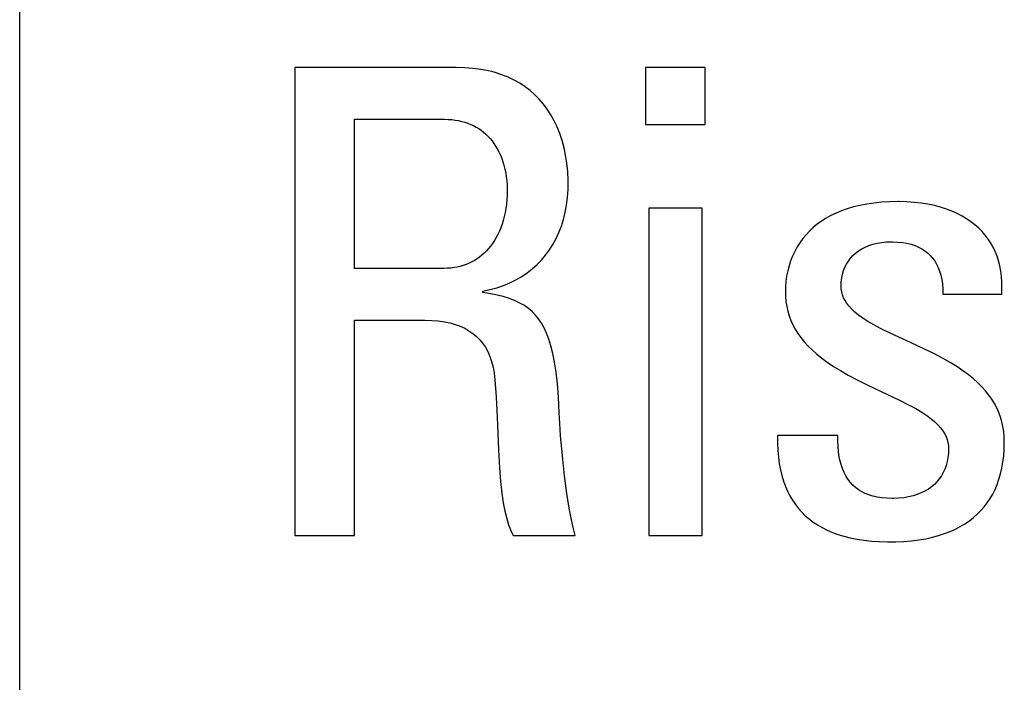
# Model space of a CAD drawing. Header units: millimetres. Extents: x -2579 to 1363, y -329 to 2298.
# Tile 55 of 256: x -1259.67 to -1256.18, y 1522.91 to 1525.25. Entities that reach past the tile are written whole.
import ezdxf

# ---------------------------------------------------------------- set-up
doc = ezdxf.new("R2010")
doc.units = ezdxf.units.MM
doc.header["$LTSCALE"] = 30.734
doc.layers.get('0').update_dxf_attribs({"linetype": 'CONTINUOUS'})

msp = doc.modelspace()

# ---------------------------------------------------------------- linework, layer by layer
at = {"color": 250, "true_color": 0x1c1c1c}
for p, q in [((-1259.6665, 1516.3272), (-1259.6665, 1526.4064)), ((-1258.6928, 1525.0824), (-1258.6928, 1523.4268)), ((-1258.1217, 1525.0824), (-1258.6928, 1525.0824)), ((-1258.0912, 1525.0816), (-1258.1217, 1525.0824)), ((-1258.0622, 1525.0793), (-1258.0912, 1525.0816)), ((-1258.0346, 1525.0756), (-1258.0622, 1525.0793)), ((-1258.0085, 1525.0706), (-1258.0346, 1525.0756)), ((-1257.9959, 1525.0676), (-1258.0085, 1525.0706)), ((-1257.9836, 1525.0642), (-1257.9959, 1525.0676)), ((-1257.9601, 1525.0566), (-1257.9836, 1525.0642)), ((-1257.9378, 1525.0477), (-1257.9601, 1525.0566)), ((-1257.4509, 1525.0824), (-1257.4509, 1524.8806)), ((-1257.2399, 1525.0824), (-1257.4509, 1525.0824)), ((-1257.2399, 1524.8806), (-1257.2399, 1525.0824)), ((-1257.9167, 1525.0376), (-1257.9378, 1525.0477)), ((-1257.8967, 1525.0264), (-1257.9167, 1525.0376)), ((-1257.8778, 1525.014), (-1257.8967, 1525.0264)), ((-1257.86, 1525.0004), (-1257.8778, 1525.014)), ((-1257.8433, 1524.9857), (-1257.86, 1525.0004)), ((-1257.8275, 1524.9698), (-1257.8433, 1524.9857)), ((-1257.8128, 1524.9527), (-1257.8275, 1524.9698)), ((-1257.7991, 1524.9344), (-1257.8128, 1524.9527)), ((-1257.7865, 1524.9149), (-1257.7991, 1524.9344)), ((-1257.7749, 1524.8942), (-1257.7865, 1524.9149)), ((-1258.4818, 1524.3716), (-1258.4818, 1524.899)), ((-1258.4818, 1524.899), (-1258.1631, 1524.899)), ((-1258.1631, 1524.899), (-1258.15, 1524.8987)), ((-1258.15, 1524.8987), (-1258.1372, 1524.8978)), ((-1258.1372, 1524.8978), (-1258.131, 1524.8971)), ((-1258.131, 1524.8971), (-1258.125, 1524.8964)), ((-1258.125, 1524.8964), (-1258.1132, 1524.8944)), ((-1258.1132, 1524.8944), (-1258.1018, 1524.8918)), ((-1258.1018, 1524.8918), (-1258.0908, 1524.8888)), ((-1258.0908, 1524.8888), (-1258.0803, 1524.8853)), ((-1258.0803, 1524.8853), (-1258.0701, 1524.8812)), ((-1258.0701, 1524.8812), (-1258.0603, 1524.8767)), ((-1257.7643, 1524.8722), (-1257.7749, 1524.8942)), ((-1257.4509, 1524.8806), (-1257.2399, 1524.8806)), ((-1258.0603, 1524.8767), (-1258.0509, 1524.8717)), ((-1258.0509, 1524.8717), (-1258.0419, 1524.8661)), ((-1258.0419, 1524.8661), (-1258.0331, 1524.8601)), ((-1258.0331, 1524.8601), (-1258.0248, 1524.8537)), ((-1258.0248, 1524.8537), (-1258.0168, 1524.8467)), ((-1258.0168, 1524.8467), (-1258.0091, 1524.8392)), ((-1257.7549, 1524.8489), (-1257.7643, 1524.8722)), ((-1257.7467, 1524.8243), (-1257.7549, 1524.8489)), ((-1258.0091, 1524.8392), (-1258.0017, 1524.8312)), ((-1258.0017, 1524.8312), (-1257.9947, 1524.8227)), ((-1257.9947, 1524.8227), (-1257.9881, 1524.8137)), ((-1257.9881, 1524.8137), (-1257.9818, 1524.8042)), ((-1257.7397, 1524.7986), (-1257.7467, 1524.8243)), ((-1257.9818, 1524.8042), (-1257.9759, 1524.7942)), ((-1257.9759, 1524.7942), (-1257.9703, 1524.7836)), ((-1257.9703, 1524.7836), (-1257.9652, 1524.7725)), ((-1257.734, 1524.7716), (-1257.7397, 1524.7986)), ((-1257.9652, 1524.7725), (-1257.9605, 1524.7609)), ((-1257.9605, 1524.7609), (-1257.9562, 1524.7488)), ((-1257.9562, 1524.7488), (-1257.9525, 1524.7362)), ((-1257.7296, 1524.7434), (-1257.734, 1524.7716)), ((-1257.7267, 1524.7142), (-1257.7296, 1524.7434)), ((-1257.9525, 1524.7362), (-1257.9491, 1524.7232)), ((-1257.9491, 1524.7232), (-1257.9463, 1524.7098)), ((-1257.9463, 1524.7098), (-1257.9441, 1524.6959)), ((-1257.7252, 1524.6841), (-1257.7267, 1524.7142)), ((-1257.9441, 1524.6959), (-1257.9424, 1524.6818)), ((-1257.9424, 1524.6818), (-1257.9412, 1524.6674)), ((-1257.725, 1524.6697), (-1257.7252, 1524.6841)), ((-1257.9412, 1524.6674), (-1257.9407, 1524.6528)), ((-1257.9406, 1524.6453), (-1257.941, 1524.6294)), ((-1257.9407, 1524.6528), (-1257.9406, 1524.6467)), ((-1257.9406, 1524.6467), (-1257.9406, 1524.6453)), ((-1257.7272, 1524.6224), (-1257.7254, 1524.6501)), ((-1257.7254, 1524.6501), (-1257.725, 1524.6697)), ((-1257.9419, 1524.6138), (-1257.9435, 1524.5985)), ((-1257.941, 1524.6294), (-1257.9419, 1524.6138)), ((-1257.7305, 1524.5957), (-1257.7272, 1524.6224)), ((-1256.6427, 1524.6028), (-1256.6682, 1524.5991)), ((-1256.6157, 1524.6055), (-1256.6427, 1524.6028)), ((-1256.5873, 1524.6072), (-1256.6157, 1524.6055)), ((-1256.5573, 1524.6078), (-1256.5873, 1524.6072)), ((-1256.553, 1524.6078), (-1256.5573, 1524.6078)), ((-1256.5263, 1524.607), (-1256.553, 1524.6078)), ((-1256.5005, 1524.6052), (-1256.5263, 1524.607)), ((-1256.4756, 1524.6023), (-1256.5005, 1524.6052)), ((-1256.4517, 1524.5984), (-1256.4756, 1524.6023)), ((-1257.9482, 1524.569), (-1257.9513, 1524.5548)), ((-1257.9455, 1524.5835), (-1257.9482, 1524.569)), ((-1257.9435, 1524.5985), (-1257.9455, 1524.5835)), ((-1257.7414, 1524.5451), (-1257.7353, 1524.5699)), ((-1257.7353, 1524.5699), (-1257.7305, 1524.5957)), ((-1257.4394, 1524.5849), (-1257.4394, 1523.4268)), ((-1257.2514, 1524.5849), (-1257.4394, 1524.5849)), ((-1257.2514, 1523.4268), (-1257.2514, 1524.5849)), ((-1256.7768, 1524.5672), (-1256.795, 1524.5584)), ((-1256.7575, 1524.5753), (-1256.7768, 1524.5672)), ((-1256.7371, 1524.5825), (-1256.7575, 1524.5753)), ((-1256.7154, 1524.5889), (-1256.7371, 1524.5825)), ((-1256.6925, 1524.5945), (-1256.7154, 1524.5889)), ((-1256.6682, 1524.5991), (-1256.6925, 1524.5945)), ((-1256.4288, 1524.5935), (-1256.4517, 1524.5984)), ((-1256.407, 1524.5877), (-1256.4288, 1524.5935)), ((-1256.3863, 1524.5811), (-1256.407, 1524.5877)), ((-1256.3668, 1524.5736), (-1256.3863, 1524.5811)), ((-1256.3483, 1524.5654), (-1256.3668, 1524.5736)), ((-1257.9549, 1524.5412), (-1257.9591, 1524.528)), ((-1257.9513, 1524.5548), (-1257.9549, 1524.5412)), ((-1257.7489, 1524.5213), (-1257.7414, 1524.5451)), ((-1256.8283, 1524.5386), (-1256.8434, 1524.5277)), ((-1256.8122, 1524.5489), (-1256.8283, 1524.5386)), ((-1256.795, 1524.5584), (-1256.8122, 1524.5489)), ((-1256.3309, 1524.5564), (-1256.3483, 1524.5654)), ((-1256.3146, 1524.5468), (-1256.3309, 1524.5564)), ((-1256.2993, 1524.5364), (-1256.3146, 1524.5468)), ((-1256.2851, 1524.5255), (-1256.2993, 1524.5364)), ((-1257.9687, 1524.5031), (-1257.9741, 1524.4915)), ((-1257.9636, 1524.5153), (-1257.9687, 1524.5031)), ((-1257.9591, 1524.528), (-1257.9636, 1524.5153)), ((-1257.7676, 1524.4769), (-1257.7576, 1524.4986)), ((-1257.7576, 1524.4986), (-1257.7489, 1524.5213)), ((-1256.8708, 1524.5036), (-1256.8831, 1524.4906)), ((-1256.8576, 1524.516), (-1256.8708, 1524.5036)), ((-1256.8434, 1524.5277), (-1256.8576, 1524.516)), ((-1256.272, 1524.5138), (-1256.2851, 1524.5255)), ((-1256.2598, 1524.5016), (-1256.272, 1524.5138)), ((-1256.2486, 1524.4887), (-1256.2598, 1524.5016)), ((-1257.9861, 1524.4699), (-1257.9927, 1524.46)), ((-1257.9799, 1524.4805), (-1257.9861, 1524.4699)), ((-1257.9741, 1524.4915), (-1257.9799, 1524.4805)), ((-1257.7789, 1524.4563), (-1257.7676, 1524.4769)), ((-1256.9049, 1524.4625), (-1256.9145, 1524.4474)), ((-1256.8945, 1524.4769), (-1256.9049, 1524.4625)), ((-1256.8831, 1524.4906), (-1256.8945, 1524.4769)), ((-1256.6311, 1524.4605), (-1256.6151, 1524.4633)), ((-1256.6151, 1524.4633), (-1256.5983, 1524.465)), ((-1256.5983, 1524.465), (-1256.5809, 1524.4656)), ((-1256.5809, 1524.4656), (-1256.5775, 1524.4656)), ((-1256.5775, 1524.4656), (-1256.559, 1524.4649)), ((-1256.559, 1524.4649), (-1256.5418, 1524.4631)), ((-1256.5418, 1524.4631), (-1256.5259, 1524.4604)), ((-1256.2383, 1524.4752), (-1256.2486, 1524.4887)), ((-1256.2291, 1524.4611), (-1256.2383, 1524.4752)), ((-1258.0144, 1524.4333), (-1258.0223, 1524.4255)), ((-1258.0069, 1524.4416), (-1258.0144, 1524.4333)), ((-1257.9996, 1524.4505), (-1258.0069, 1524.4416)), ((-1257.9927, 1524.46), (-1257.9996, 1524.4505)), ((-1257.8049, 1524.4184), (-1257.7913, 1524.4368)), ((-1257.7913, 1524.4368), (-1257.7789, 1524.4563)), ((-1256.9231, 1524.4317), (-1256.9309, 1524.4153)), ((-1256.9145, 1524.4474), (-1256.9231, 1524.4317)), ((-1256.7078, 1524.4253), (-1256.6973, 1524.4332)), ((-1256.6973, 1524.4332), (-1256.686, 1524.4403)), ((-1256.686, 1524.4403), (-1256.6736, 1524.4466)), ((-1256.6736, 1524.4466), (-1256.6604, 1524.4522)), ((-1256.6604, 1524.4522), (-1256.6462, 1524.4568)), ((-1256.6462, 1524.4568), (-1256.6311, 1524.4605)), ((-1256.5259, 1524.4604), (-1256.5111, 1524.4567)), ((-1256.5111, 1524.4567), (-1256.4974, 1524.4522)), ((-1256.4974, 1524.4522), (-1256.4848, 1524.4468)), ((-1256.4848, 1524.4468), (-1256.4731, 1524.4407)), ((-1256.4731, 1524.4407), (-1256.4623, 1524.4337)), ((-1256.4623, 1524.4337), (-1256.4525, 1524.426)), ((-1256.2207, 1524.4463), (-1256.2291, 1524.4611)), ((-1256.2133, 1524.4308), (-1256.2207, 1524.4463)), ((-1256.2069, 1524.4147), (-1256.2133, 1524.4308)), ((-1258.0662, 1524.3943), (-1258.0759, 1524.3897)), ((-1258.0569, 1524.3995), (-1258.0662, 1524.3943)), ((-1258.0478, 1524.4052), (-1258.0569, 1524.3995)), ((-1258.039, 1524.4115), (-1258.0478, 1524.4052)), ((-1258.0305, 1524.4182), (-1258.039, 1524.4115)), ((-1258.0223, 1524.4255), (-1258.0305, 1524.4182)), ((-1257.8354, 1524.3848), (-1257.8196, 1524.401)), ((-1257.8196, 1524.401), (-1257.8049, 1524.4184)), ((-1256.9376, 1524.3983), (-1256.9434, 1524.3807)), ((-1256.9309, 1524.4153), (-1256.9376, 1524.3983)), ((-1256.74, 1524.3871), (-1256.7334, 1524.3977)), ((-1256.7334, 1524.3977), (-1256.7258, 1524.4076)), ((-1256.7258, 1524.4076), (-1256.7172, 1524.4168)), ((-1256.7172, 1524.4168), (-1256.7078, 1524.4253)), ((-1256.4525, 1524.426), (-1256.4434, 1524.4174)), ((-1256.4434, 1524.4174), (-1256.4352, 1524.4081)), ((-1256.4352, 1524.4081), (-1256.4277, 1524.3979)), ((-1256.4277, 1524.3979), (-1256.4211, 1524.3868)), ((-1256.2015, 1524.3978), (-1256.2069, 1524.4147)), ((-1256.197, 1524.3802), (-1256.2015, 1524.3978)), ((-1258.1653, 1524.3716), (-1258.4818, 1524.3716)), ((-1258.1529, 1524.3719), (-1258.1653, 1524.3716)), ((-1258.1409, 1524.3728), (-1258.1529, 1524.3719)), ((-1258.1292, 1524.3742), (-1258.1409, 1524.3728)), ((-1258.1179, 1524.3762), (-1258.1292, 1524.3742)), ((-1258.1069, 1524.3788), (-1258.1179, 1524.3762)), ((-1258.0963, 1524.3819), (-1258.1069, 1524.3788)), ((-1258.0859, 1524.3855), (-1258.0963, 1524.3819)), ((-1258.0759, 1524.3897), (-1258.0859, 1524.3855)), ((-1257.8704, 1524.3556), (-1257.8523, 1524.3696)), ((-1257.8523, 1524.3696), (-1257.8354, 1524.3848)), ((-1256.9481, 1524.3627), (-1256.9518, 1524.3443)), ((-1256.9434, 1524.3807), (-1256.9481, 1524.3627)), ((-1256.7542, 1524.3515), (-1256.7504, 1524.3641)), ((-1256.7504, 1524.3641), (-1256.7457, 1524.3759)), ((-1256.7457, 1524.3759), (-1256.74, 1524.3871)), ((-1256.4211, 1524.3868), (-1256.4153, 1524.3748)), ((-1256.4153, 1524.3748), (-1256.4103, 1524.3618)), ((-1256.4103, 1524.3618), (-1256.4062, 1524.3478)), ((-1256.1935, 1524.3618), (-1256.197, 1524.3802)), ((-1256.1911, 1524.3426), (-1256.1935, 1524.3618)), ((-1257.9311, 1524.3206), (-1257.9098, 1524.3311)), ((-1257.9098, 1524.3311), (-1257.8895, 1524.3428)), ((-1257.8895, 1524.3428), (-1257.8704, 1524.3556)), ((-1256.9544, 1524.3256), (-1256.956, 1524.3068)), ((-1256.9518, 1524.3443), (-1256.9544, 1524.3256)), ((-1256.7591, 1524.3097), (-1256.7586, 1524.3243)), ((-1256.7586, 1524.3243), (-1256.7569, 1524.3383)), ((-1256.7569, 1524.3383), (-1256.7542, 1524.3515)), ((-1256.4062, 1524.3478), (-1256.4029, 1524.3327)), ((-1256.4029, 1524.3327), (-1256.4006, 1524.3164)), ((-1256.1898, 1524.3226), (-1256.1911, 1524.3426)), ((-1256.1896, 1524.3017), (-1256.1898, 1524.3226)), ((-1258.0277, 1524.2913), (-1258.0019, 1524.2966)), ((-1258.0277, 1524.2867), (-1258.0277, 1524.2913)), ((-1258.0019, 1524.2966), (-1257.9772, 1524.3033)), ((-1257.9772, 1524.3033), (-1257.9536, 1524.3113)), ((-1257.9536, 1524.3113), (-1257.9311, 1524.3206)), ((-1256.956, 1524.3068), (-1256.9563, 1524.2913)), ((-1256.9563, 1524.2913), (-1256.9558, 1524.2726)), ((-1256.7586, 1524.2987), (-1256.7591, 1524.3097)), ((-1256.7569, 1524.2881), (-1256.7586, 1524.2987)), ((-1256.7541, 1524.2777), (-1256.7569, 1524.2881)), ((-1256.4006, 1524.3164), (-1256.3994, 1524.2988)), ((-1256.3994, 1524.2988), (-1256.3991, 1524.2799)), ((-1256.1905, 1524.2799), (-1256.1896, 1524.3017)), ((-1258.0116, 1524.284), (-1258.0277, 1524.2867)), ((-1257.981, 1524.278), (-1258.0116, 1524.284)), ((-1257.9551, 1524.2716), (-1257.981, 1524.278)), ((-1257.9328, 1524.2646), (-1257.9551, 1524.2716)), ((-1257.9132, 1524.2571), (-1257.9328, 1524.2646)), ((-1257.8958, 1524.2488), (-1257.9132, 1524.2571)), ((-1256.9558, 1524.2726), (-1256.9541, 1524.2546)), ((-1256.9541, 1524.2546), (-1256.9513, 1524.2372)), ((-1256.7501, 1524.2676), (-1256.7541, 1524.2777)), ((-1256.745, 1524.2576), (-1256.7501, 1524.2676)), ((-1256.7386, 1524.2476), (-1256.745, 1524.2576)), ((-1256.3991, 1524.2799), (-1256.1905, 1524.2799)), ((-1257.8801, 1524.2397), (-1257.8958, 1524.2488)), ((-1257.8659, 1524.2297), (-1257.8801, 1524.2397)), ((-1257.8529, 1524.2187), (-1257.8659, 1524.2297)), ((-1257.8409, 1524.2066), (-1257.8529, 1524.2187)), ((-1256.9513, 1524.2372), (-1256.9474, 1524.2203)), ((-1256.9474, 1524.2203), (-1256.9425, 1524.2039)), ((-1256.7308, 1524.2375), (-1256.7386, 1524.2476)), ((-1256.7215, 1524.2274), (-1256.7308, 1524.2375)), ((-1256.7104, 1524.2171), (-1256.7215, 1524.2274)), ((-1258.4818, 1523.4268), (-1258.4818, 1524.1881)), ((-1258.4818, 1524.1881), (-1258.2322, 1524.1881)), ((-1258.2322, 1524.1881), (-1258.2078, 1524.1875)), ((-1258.2078, 1524.1875), (-1258.1849, 1524.1858)), ((-1258.1849, 1524.1858), (-1258.1634, 1524.1829)), ((-1258.1634, 1524.1829), (-1258.1434, 1524.1787)), ((-1257.8298, 1524.193), (-1257.8409, 1524.2066)), ((-1257.8196, 1524.178), (-1257.8298, 1524.193)), ((-1256.9425, 1524.2039), (-1256.9366, 1524.1878)), ((-1256.9366, 1524.1878), (-1256.9295, 1524.1722)), ((-1256.6974, 1524.2064), (-1256.7104, 1524.2171)), ((-1256.682, 1524.1954), (-1256.6974, 1524.2064)), ((-1256.664, 1524.1839), (-1256.682, 1524.1954)), ((-1256.6426, 1524.1715), (-1256.664, 1524.1839)), ((-1258.1434, 1524.1787), (-1258.1247, 1524.1735)), ((-1258.1247, 1524.1735), (-1258.1073, 1524.1671)), ((-1258.1073, 1524.1671), (-1258.0912, 1524.1597)), ((-1258.0912, 1524.1597), (-1258.0763, 1524.1512)), ((-1258.0763, 1524.1512), (-1258.0625, 1524.1416)), ((-1257.8102, 1524.1613), (-1257.8196, 1524.178)), ((-1257.8014, 1524.1425), (-1257.8102, 1524.1613)), ((-1256.9295, 1524.1722), (-1256.9213, 1524.1568)), ((-1256.9213, 1524.1568), (-1256.912, 1524.1417)), ((-1256.6168, 1524.1579), (-1256.6426, 1524.1715)), ((-1256.5848, 1524.1422), (-1256.6168, 1524.1579)), ((-1258.0625, 1524.1416), (-1258.0499, 1524.131)), ((-1258.0499, 1524.131), (-1258.0383, 1524.1193)), ((-1258.0383, 1524.1193), (-1258.0278, 1524.1065)), ((-1257.7934, 1524.1215), (-1257.8014, 1524.1425)), ((-1257.786, 1524.0976), (-1257.7934, 1524.1215)), ((-1256.912, 1524.1417), (-1256.9014, 1524.1269)), ((-1256.9014, 1524.1269), (-1256.8896, 1524.1122)), ((-1256.5412, 1524.122), (-1256.5848, 1524.1422)), ((-1256.5111, 1524.1082), (-1256.5412, 1524.122)), ((-1258.0278, 1524.1065), (-1258.0183, 1524.0924)), ((-1258.0183, 1524.0924), (-1258.0098, 1524.077)), ((-1257.7792, 1524.0705), (-1257.786, 1524.0976)), ((-1256.8896, 1524.1122), (-1256.8765, 1524.0976)), ((-1256.8765, 1524.0976), (-1256.8618, 1524.0832)), ((-1256.8618, 1524.0832), (-1256.8456, 1524.0687)), ((-1256.4663, 1524.0874), (-1256.5111, 1524.1082)), ((-1256.4307, 1524.0699), (-1256.4663, 1524.0874)), ((-1258.0098, 1524.077), (-1258.0023, 1524.0603)), ((-1258.0023, 1524.0603), (-1257.996, 1524.042)), ((-1257.7732, 1524.0396), (-1257.7792, 1524.0705)), ((-1256.8456, 1524.0687), (-1256.8277, 1524.0543)), ((-1256.8277, 1524.0543), (-1256.8078, 1524.0397)), ((-1256.4002, 1524.0539), (-1256.4307, 1524.0699)), ((-1256.3734, 1524.0388), (-1256.4002, 1524.0539)), ((-1257.996, 1524.042), (-1257.9908, 1524.0222)), ((-1257.9908, 1524.0222), (-1257.9869, 1524.0006)), ((-1257.7679, 1524.0041), (-1257.7732, 1524.0396)), ((-1256.8078, 1524.0397), (-1256.7857, 1524.0249)), ((-1256.7857, 1524.0249), (-1256.7611, 1524.0098)), ((-1256.7611, 1524.0098), (-1256.7335, 1523.9941)), ((-1256.3495, 1524.0241), (-1256.3734, 1524.0388)), ((-1256.3279, 1524.0097), (-1256.3495, 1524.0241)), ((-1256.3085, 1523.9953), (-1256.3279, 1524.0097)), ((-1257.9869, 1524.0006), (-1257.9842, 1523.9772)), ((-1257.9842, 1523.9772), (-1257.9799, 1523.917)), ((-1257.7634, 1523.9632), (-1257.7679, 1524.0041)), ((-1256.7335, 1523.9941), (-1256.7018, 1523.9773)), ((-1256.7018, 1523.9773), (-1256.6642, 1523.9587)), ((-1256.2909, 1523.9811), (-1256.3085, 1523.9953)), ((-1256.2749, 1523.9668), (-1256.2909, 1523.9811)), ((-1257.7599, 1523.9157), (-1257.7634, 1523.9632)), ((-1256.6642, 1523.9587), (-1256.5944, 1523.9256)), ((-1256.2605, 1523.9524), (-1256.2749, 1523.9668)), ((-1256.2475, 1523.9379), (-1256.2605, 1523.9524)), ((-1257.9799, 1523.917), (-1257.9762, 1523.8452)), ((-1257.7572, 1523.8602), (-1257.7599, 1523.9157)), ((-1256.5944, 1523.9256), (-1256.5521, 1523.9053)), ((-1256.5521, 1523.9053), (-1256.5206, 1523.8893)), ((-1256.2359, 1523.9233), (-1256.2475, 1523.9379)), ((-1256.2254, 1523.9084), (-1256.2359, 1523.9233)), ((-1256.2162, 1523.8933), (-1256.2254, 1523.9084)), ((-1256.5206, 1523.8893), (-1256.495, 1523.8754)), ((-1256.495, 1523.8754), (-1256.4737, 1523.8627)), ((-1256.2081, 1523.8778), (-1256.2162, 1523.8933)), ((-1256.2011, 1523.862), (-1256.2081, 1523.8778)), ((-1257.9762, 1523.8452), (-1257.9713, 1523.7293)), ((-1257.7552, 1523.8223), (-1257.7572, 1523.8602)), ((-1256.4737, 1523.8627), (-1256.4557, 1523.8508)), ((-1256.4557, 1523.8508), (-1256.4404, 1523.8395)), ((-1256.4404, 1523.8395), (-1256.4274, 1523.8286)), ((-1256.1951, 1523.8458), (-1256.2011, 1523.862)), ((-1256.1902, 1523.8292), (-1256.1951, 1523.8458)), ((-1257.7521, 1523.7809), (-1257.7552, 1523.8223)), ((-1256.4274, 1523.8286), (-1256.4163, 1523.818)), ((-1256.4163, 1523.818), (-1256.4069, 1523.8076)), ((-1256.4069, 1523.8076), (-1256.3991, 1523.7973)), ((-1256.1864, 1523.812), (-1256.1902, 1523.8292)), ((-1256.1836, 1523.7943), (-1256.1864, 1523.812)), ((-1257.7454, 1523.7081), (-1257.7521, 1523.7809)), ((-1256.9839, 1523.78), (-1256.9841, 1523.7531)), ((-1256.7706, 1523.78), (-1256.9839, 1523.78)), ((-1256.7705, 1523.7625), (-1256.7706, 1523.78)), ((-1256.3991, 1523.7973), (-1256.3927, 1523.7871)), ((-1256.3927, 1523.7871), (-1256.3876, 1523.7768)), ((-1256.3876, 1523.7768), (-1256.3836, 1523.7665)), ((-1256.3836, 1523.7665), (-1256.3808, 1523.756)), ((-1256.1819, 1523.776), (-1256.1836, 1523.7943)), ((-1256.1813, 1523.757), (-1256.1819, 1523.776)), ((-1256.9841, 1523.7531), (-1256.9831, 1523.7276)), ((-1256.7697, 1523.7419), (-1256.7705, 1523.7625)), ((-1256.768, 1523.723), (-1256.7697, 1523.7419)), ((-1256.3808, 1523.756), (-1256.3791, 1523.7452)), ((-1256.3791, 1523.7452), (-1256.3785, 1523.7341)), ((-1256.3785, 1523.7341), (-1256.3791, 1523.7178)), ((-1256.1836, 1523.7088), (-1256.1819, 1523.7323)), ((-1256.1819, 1523.7323), (-1256.1813, 1523.757)), ((-1257.9713, 1523.7293), (-1257.9679, 1523.6663)), ((-1257.7376, 1523.6374), (-1257.7454, 1523.7081)), ((-1256.9831, 1523.7276), (-1256.981, 1523.7034)), ((-1256.981, 1523.7034), (-1256.978, 1523.6806)), ((-1256.7655, 1523.7054), (-1256.768, 1523.723)), ((-1256.7622, 1523.6891), (-1256.7655, 1523.7054)), ((-1256.3808, 1523.7024), (-1256.3835, 1523.6878)), ((-1256.3791, 1523.7178), (-1256.3808, 1523.7024)), ((-1256.1863, 1523.6865), (-1256.1836, 1523.7088)), ((-1257.9679, 1523.6663), (-1257.9641, 1523.6173)), ((-1256.978, 1523.6806), (-1256.9739, 1523.6589)), ((-1256.758, 1523.674), (-1256.7622, 1523.6891)), ((-1256.7531, 1523.6601), (-1256.758, 1523.674)), ((-1256.7474, 1523.6471), (-1256.7531, 1523.6601)), ((-1256.3918, 1523.6611), (-1256.3974, 1523.6489)), ((-1256.3894, 1523.6675), (-1256.3918, 1523.6611)), ((-1256.3872, 1523.6741), (-1256.3894, 1523.6675)), ((-1256.3835, 1523.6878), (-1256.3872, 1523.6741)), ((-1256.1947, 1523.6449), (-1256.19, 1523.6652)), ((-1256.19, 1523.6652), (-1256.1863, 1523.6865)), ((-1257.7294, 1523.5751), (-1257.7376, 1523.6374)), ((-1256.9739, 1523.6589), (-1256.969, 1523.6384)), ((-1256.969, 1523.6384), (-1256.9631, 1523.6189)), ((-1256.7409, 1523.6352), (-1256.7474, 1523.6471)), ((-1256.7338, 1523.6242), (-1256.7409, 1523.6352)), ((-1256.4114, 1523.6267), (-1256.4197, 1523.6167)), ((-1256.4039, 1523.6375), (-1256.4114, 1523.6267)), ((-1256.3974, 1523.6489), (-1256.4039, 1523.6375)), ((-1256.2068, 1523.6073), (-1256.2003, 1523.6257)), ((-1256.2003, 1523.6257), (-1256.1947, 1523.6449)), ((-1257.9641, 1523.6173), (-1257.9598, 1523.5767)), ((-1256.9631, 1523.6189), (-1256.9564, 1523.6005)), ((-1256.9564, 1523.6005), (-1256.9488, 1523.5831)), ((-1256.7259, 1523.6141), (-1256.7338, 1523.6242)), ((-1256.7172, 1523.6048), (-1256.7259, 1523.6141)), ((-1256.7078, 1523.5964), (-1256.7172, 1523.6048)), ((-1256.6975, 1523.5887), (-1256.7078, 1523.5964)), ((-1256.4502, 1523.5909), (-1256.4623, 1523.5837)), ((-1256.4391, 1523.5988), (-1256.4502, 1523.5909)), ((-1256.4289, 1523.6074), (-1256.4391, 1523.5988)), ((-1256.4197, 1523.6167), (-1256.4289, 1523.6074)), ((-1256.2142, 1523.5899), (-1256.2068, 1523.6073)), ((-1257.9598, 1523.5767), (-1257.9548, 1523.5422)), ((-1257.7213, 1523.5234), (-1257.7294, 1523.5751)), ((-1256.9488, 1523.5831), (-1256.9404, 1523.5666)), ((-1256.9404, 1523.5666), (-1256.9311, 1523.551)), ((-1256.6864, 1523.5818), (-1256.6975, 1523.5887)), ((-1256.6743, 1523.5757), (-1256.6864, 1523.5818)), ((-1256.6612, 1523.5704), (-1256.6743, 1523.5757)), ((-1256.6471, 1523.566), (-1256.6612, 1523.5704)), ((-1256.6396, 1523.5641), (-1256.6471, 1523.566)), ((-1256.6317, 1523.5624), (-1256.6396, 1523.5641)), ((-1256.6152, 1523.5598), (-1256.6317, 1523.5624)), ((-1256.5973, 1523.5581), (-1256.6152, 1523.5598)), ((-1256.578, 1523.5576), (-1256.5973, 1523.5581)), ((-1256.5741, 1523.5576), (-1256.578, 1523.5576)), ((-1256.5553, 1523.5584), (-1256.5741, 1523.5576)), ((-1256.5374, 1523.5603), (-1256.5553, 1523.5584)), ((-1256.5204, 1523.5631), (-1256.5374, 1523.5603)), ((-1256.5044, 1523.567), (-1256.5204, 1523.5631)), ((-1256.4893, 1523.5717), (-1256.5044, 1523.567)), ((-1256.4753, 1523.5773), (-1256.4893, 1523.5717)), ((-1256.4623, 1523.5837), (-1256.4753, 1523.5773)), ((-1256.2417, 1523.5426), (-1256.2317, 1523.5575)), ((-1256.2317, 1523.5575), (-1256.2225, 1523.5733)), ((-1256.2225, 1523.5733), (-1256.2142, 1523.5899)), ((-1257.9548, 1523.5422), (-1257.9491, 1523.5125)), ((-1257.7136, 1523.4821), (-1257.7213, 1523.5234)), ((-1256.9311, 1523.551), (-1256.921, 1523.5362)), ((-1256.921, 1523.5362), (-1256.9101, 1523.5222)), ((-1256.9101, 1523.5222), (-1256.8983, 1523.5091)), ((-1256.2644, 1523.515), (-1256.2526, 1523.5284)), ((-1256.2526, 1523.5284), (-1256.2417, 1523.5426)), ((-1257.9491, 1523.5125), (-1257.9428, 1523.4866)), ((-1257.9428, 1523.4866), (-1257.9358, 1523.464)), ((-1256.8983, 1523.5091), (-1256.8857, 1523.4967)), ((-1256.8857, 1523.4967), (-1256.8722, 1523.485)), ((-1256.3051, 1523.479), (-1256.2906, 1523.4903)), ((-1256.2906, 1523.4903), (-1256.277, 1523.5023)), ((-1256.277, 1523.5023), (-1256.2644, 1523.515)), ((-1257.9358, 1523.464), (-1257.9282, 1523.4442)), ((-1257.7065, 1523.4504), (-1257.7136, 1523.4821)), ((-1256.8722, 1523.485), (-1256.8577, 1523.4741)), ((-1256.8577, 1523.4741), (-1256.8424, 1523.4639)), ((-1256.8424, 1523.4639), (-1256.826, 1523.4544)), ((-1256.826, 1523.4544), (-1256.8085, 1523.4457)), ((-1256.3546, 1523.4494), (-1256.3371, 1523.4585)), ((-1256.3371, 1523.4585), (-1256.3206, 1523.4684)), ((-1256.3206, 1523.4684), (-1256.3051, 1523.479)), ((-1258.6928, 1523.4268), (-1258.4818, 1523.4268)), ((-1257.9282, 1523.4442), (-1257.92, 1523.4268)), ((-1257.92, 1523.4268), (-1257.6999, 1523.4268)), ((-1257.6999, 1523.4268), (-1257.7065, 1523.4504)), ((-1257.4394, 1523.4268), (-1257.2514, 1523.4268)), ((-1256.8085, 1523.4457), (-1256.7899, 1523.4377)), ((-1256.7899, 1523.4377), (-1256.7702, 1523.4304)), ((-1256.7702, 1523.4304), (-1256.7493, 1523.424)), ((-1256.7493, 1523.424), (-1256.727, 1523.4183)), ((-1256.727, 1523.4183), (-1256.7035, 1523.4136)), ((-1256.4592, 1523.4153), (-1256.4359, 1523.4205)), ((-1256.4359, 1523.4205), (-1256.4138, 1523.4265)), ((-1256.4138, 1523.4265), (-1256.3929, 1523.4334)), ((-1256.3929, 1523.4334), (-1256.3732, 1523.441)), ((-1256.3732, 1523.441), (-1256.3546, 1523.4494)), ((-1256.7035, 1523.4136), (-1256.6785, 1523.4097)), ((-1256.6785, 1523.4097), (-1256.652, 1523.4068)), ((-1256.652, 1523.4068), (-1256.6239, 1523.4048)), ((-1256.6239, 1523.4048), (-1256.5943, 1523.4039)), ((-1256.5943, 1523.4039), (-1256.5849, 1523.4039)), ((-1256.5849, 1523.4039), (-1256.5655, 1523.4041)), ((-1256.5655, 1523.4041), (-1256.5369, 1523.4054)), ((-1256.5369, 1523.4054), (-1256.5097, 1523.4077)), ((-1256.5097, 1523.4077), (-1256.4838, 1523.411)), ((-1256.4838, 1523.411), (-1256.4592, 1523.4153))]:
    msp.add_line(p, q, dxfattribs=at)

doc.saveas('drawing.dxf')
